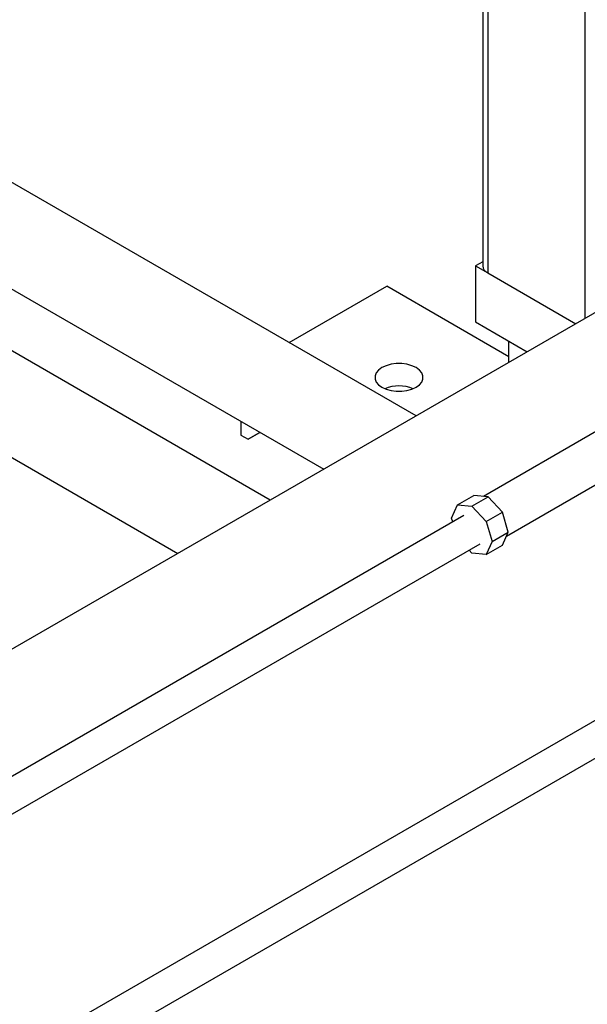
# Model space of a CAD drawing. Header units: millimetres. Extents: x 5 to 589, y 5 to 415.
# Tile 56 of 96: x 454 to 458, y 218 to 225. Entities that reach past the tile are written whole.
import ezdxf

# ---------------------------------------------------------------- set-up
doc = ezdxf.new("R2010")
doc.units = ezdxf.units.MM
doc.layers.add('TRAIT-FORT', color=4, linetype='Continuous', lineweight=25)

msp = doc.modelspace()

# ---------------------------------------------------------------- linework, layer by layer
at = {"layer": 'TRAIT-FORT', "color": 4, "linetype": 'Continuous', "lineweight": 25}
for p, q in [((456.69942, 221.94299), (443.35134, 229.64867)), ((455.63876, 221.33068), (441.4068, 229.54662)), ((443.01512, 229.06625), (456.02686, 221.55473)), ((441.07058, 228.9642), (454.9662, 220.94243)), ((457.1831, 228.59098), (457.1831, 223.03403)), ((457.21971, 228.56984), (457.21971, 222.98301)), ((457.92679, 228.16147), (457.92679, 222.65153)), ((459.18356, 223.37705), (451.04571, 218.67917)), ((457.1831, 223.06395), (457.13129, 223.03403)), ((457.13129, 223.03403), (457.13129, 222.62576)), ((457.13129, 223.03403), (457.2197, 222.983)), ((457.21971, 222.98301), (457.86035, 222.61318)), ((455.77616, 222.47598), (456.48606, 222.88579)), ((457.37385, 222.37328), (456.48606, 222.88579)), ((457.13129, 222.62576), (457.50672, 222.40903)), ((457.37385, 222.33233), (457.37385, 222.48574)), ((455.4254, 221.90195), (455.4254, 221.80398)), ((455.4254, 221.80398), (455.47843, 221.77336)), ((455.47843, 221.77336), (455.56327, 221.82236)), ((455.56329, 221.82235), (455.47843, 221.77336)), ((458.01073, 221.83103), (457.18901, 221.35667)), ((457.35564, 221.06801), (458.17736, 221.54238)), ((457.00004, 221.29568), (457.11788, 221.36371)), ((457.22203, 221.3534), (457.11788, 221.36371)), ((456.95689, 221.20031), (457.00004, 221.29568)), ((457.00004, 221.29568), (457.10419, 221.28537)), ((457.10419, 221.28537), (457.22203, 221.3534)), ((457.32619, 221.24345), (457.22203, 221.3534)), ((457.10419, 221.28537), (457.20835, 221.17543)), ((457.20835, 221.17543), (457.32619, 221.24345)), ((457.36933, 221.09827), (457.32619, 221.24345)), ((457.0447, 221.21834), (451.50298, 218.01917)), ((456.96518, 221.17243), (456.95689, 221.20031)), ((457.20835, 221.17543), (457.25149, 221.03024)), ((457.25149, 221.03024), (457.36933, 221.09827)), ((457.32619, 221.0029), (457.36933, 221.09827)), ((451.62197, 217.81305), (457.16369, 221.01222)), ((457.25149, 221.03024), (457.20835, 220.93487)), ((457.10419, 220.94518), (457.08417, 220.96632)), ((457.20835, 220.93487), (457.10419, 220.94518)), ((457.20835, 220.93487), (457.32619, 221.0029)), ((458.07599, 219.77267), (453.27075, 216.99866)), ((453.38974, 216.79254), (458.19498, 219.56655))]:
    msp.add_line(p, q, dxfattribs=at)
at = {"layer": 'TRAIT-FORT', "color": 4, "linetype": 'Continuous', "lineweight": 25, "flags": 128}
msp.add_lwpolyline([(456.4507, 222.2939), (456.42627, 222.27621), (456.40926, 222.25583), (456.40054, 222.23377), (456.40054, 222.21115), (456.40926, 222.1891), (456.42627, 222.16871), (456.4507, 222.15103), (456.48134, 222.13692), (456.51665, 222.12711), (456.55485, 222.12207), (456.59404, 222.12207), (456.63224, 222.12711), (456.66755, 222.13692), (456.69819, 222.15103), (456.72262, 222.16871), (456.73962, 222.1891), (456.74834, 222.21115), (456.74834, 222.23377), (456.73962, 222.25583), (456.72262, 222.27621), (456.69819, 222.2939), (456.66755, 222.308), (456.63224, 222.31782), (456.59404, 222.32285), (456.55485, 222.32285), (456.51665, 222.31782), (456.48134, 222.308), (456.4507, 222.2939)], dxfattribs=at)
at = {"layer": 'TRAIT-FORT', "color": 4, "linetype": 'Continuous', "lineweight": 25}
for centre, radius, start, end in [((457.24566, 223.04027), 0.06287, 185.694799, 245.625342), ((456.57444, 221.88368), 0.27701, 68.161122, 111.838878)]:
    msp.add_arc(centre, radius, start, end, dxfattribs=at)

doc.saveas('drawing.dxf')
